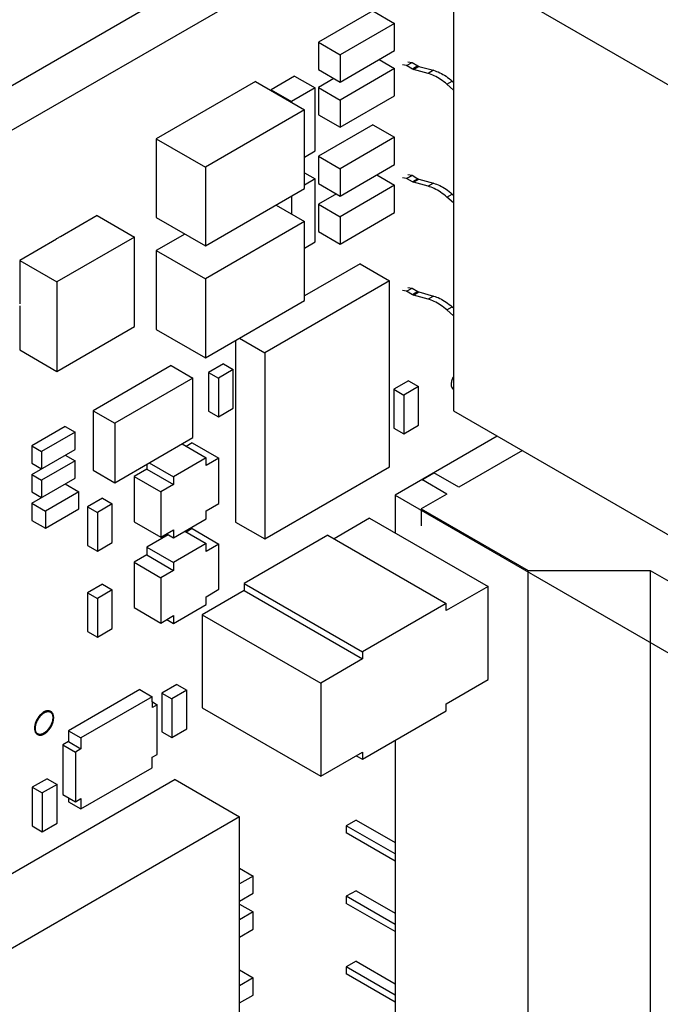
# Model space of a CAD drawing. Header units: inches. Extents: x 0 to 34, y 0 to 22.
# Tile 57 of 59: x 26.8 to 27.5, y 17.7 to 18.8. Entities that reach past the tile are written whole.
import ezdxf

# ---------------------------------------------------------------- set-up
doc = ezdxf.new("R2010")
doc.units = ezdxf.units.IN
doc.header["$LTSCALE"] = 1.87
doc.header["$MEASUREMENT"] = 0
doc.layers.get('0').update_dxf_attribs({"linetype": 'CONTINUOUS'})

msp = doc.modelspace()

# ---------------------------------------------------------------- linework, layer by layer
at = {"color": 7, "linetype": 'CONTINUOUS'}
for p, q in [((27.5122, 19.1942), (23.4556, 16.8519)), ((27.5561, 19.1689), (23.4994, 16.8266)), ((27.2859, 18.9153), (27.2859, 18.4026)), ((27.2859, 18.9153), (27.6033, 18.7321)), ((27.1942, 18.8583), (27.132, 18.8224)), ((27.1942, 18.8583), (27.2189, 18.844)), ((27.2189, 18.844), (27.1567, 18.8081)), ((27.2189, 18.813), (27.2189, 18.844)), ((27.132, 18.8224), (27.132, 18.7913)), ((27.132, 18.8224), (27.1567, 18.8081)), ((27.1567, 18.7771), (27.2189, 18.813)), ((27.1567, 18.8081), (27.1567, 18.7771)), ((27.2013, 18.8028), (27.2189, 18.7926)), ((27.2325, 18.7959), (27.2278, 18.7967)), ((27.2325, 18.7959), (27.2387, 18.7995)), ((27.2394, 18.792), (27.2325, 18.7959)), ((27.234, 18.8002), (27.2387, 18.7995)), ((27.2387, 18.7995), (27.2455, 18.7955)), ((27.2455, 18.7955), (27.2394, 18.792)), ((27.2405, 18.7915), (27.2466, 18.795)), ((27.2466, 18.795), (27.2631, 18.7905)), ((27.1049, 18.7839), (27.078, 18.7684)), ((27.1049, 18.7839), (27.1282, 18.7704)), ((27.132, 18.7913), (27.1567, 18.7771)), ((27.2189, 18.7926), (27.1567, 18.7566)), ((27.2189, 18.7615), (27.2189, 18.7926)), ((27.257, 18.787), (27.2405, 18.7915)), ((27.2631, 18.7905), (27.257, 18.787)), ((27.0604, 18.7778), (26.9472, 18.7124)), ((27.0604, 18.7778), (27.1162, 18.7455)), ((27.1496, 18.7811), (27.132, 18.7709)), ((27.132, 18.7709), (27.132, 18.7399)), ((27.132, 18.7709), (27.1567, 18.7566)), ((27.2785, 18.7746), (27.2846, 18.7781)), ((27.2859, 18.768), (27.2785, 18.7746)), ((27.2846, 18.7781), (27.2859, 18.7769)), ((27.078, 18.7684), (27.078, 18.7676)), ((27.078, 18.7684), (27.1014, 18.7549)), ((27.1282, 18.7704), (27.1014, 18.7549)), ((27.1282, 18.6986), (27.1282, 18.7704)), ((27.1567, 18.7256), (27.2189, 18.7615)), ((27.1014, 18.7549), (27.1014, 18.7541)), ((27.1567, 18.7566), (27.1567, 18.7256)), ((27.1162, 18.7455), (27.0031, 18.6802)), ((27.1162, 18.6557), (27.1162, 18.7455)), ((27.132, 18.7399), (27.1567, 18.7256)), ((27.1942, 18.7285), (27.132, 18.6926)), ((27.1942, 18.7285), (27.2189, 18.7142)), ((26.9472, 18.7124), (26.9472, 18.6226)), ((26.9472, 18.7124), (27.0031, 18.6802)), ((27.2189, 18.7142), (27.1567, 18.6783)), ((27.2189, 18.6832), (27.2189, 18.7142)), ((27.1162, 18.6916), (27.1282, 18.6986)), ((27.132, 18.6926), (27.132, 18.6615)), ((27.132, 18.6926), (27.1567, 18.6783)), ((27.1567, 18.6472), (27.2189, 18.6832)), ((27.0031, 18.6802), (27.0031, 18.5904)), ((27.1162, 18.6737), (27.1282, 18.6667)), ((27.1567, 18.6783), (27.1567, 18.6472)), ((27.1984, 18.6713), (27.2189, 18.6595)), ((27.2325, 18.6674), (27.2387, 18.6709)), ((27.234, 18.6716), (27.2387, 18.6709)), ((27.2387, 18.6709), (27.2455, 18.6669)), ((27.1282, 18.6667), (27.1162, 18.6598)), ((27.1282, 18.5949), (27.1282, 18.6667)), ((27.132, 18.6615), (27.1567, 18.6472)), ((27.2189, 18.6595), (27.1567, 18.6235)), ((27.2189, 18.6284), (27.2189, 18.6595)), ((27.2325, 18.6674), (27.2278, 18.6681)), ((27.2394, 18.6634), (27.2325, 18.6674)), ((27.2455, 18.6669), (27.2394, 18.6634)), ((27.2405, 18.6629), (27.2466, 18.6665)), ((27.257, 18.6584), (27.2405, 18.6629)), ((27.2466, 18.6665), (27.2631, 18.6619)), ((27.2631, 18.6619), (27.257, 18.6584)), ((27.0031, 18.5904), (27.1162, 18.6557)), ((27.1525, 18.6497), (27.132, 18.6378)), ((27.2785, 18.646), (27.2846, 18.6495)), ((27.2846, 18.6495), (27.2859, 18.6483)), ((27.0837, 18.6369), (27.1162, 18.6181)), ((27.1014, 18.6471), (27.1014, 18.6267)), ((27.132, 18.6378), (27.132, 18.6068)), ((27.132, 18.6378), (27.1567, 18.6235)), ((27.2859, 18.6394), (27.2785, 18.646)), ((26.8799, 18.6249), (26.8378, 18.6006)), ((26.8799, 18.6249), (26.9223, 18.6004)), ((27.1567, 18.5925), (27.2189, 18.6284)), ((26.9472, 18.6226), (27.0031, 18.5904)), ((27.1162, 18.6181), (27.0031, 18.5528)), ((27.1162, 18.5283), (27.1162, 18.6181)), ((27.1567, 18.6235), (27.1567, 18.5925)), ((26.9797, 18.6039), (26.9472, 18.5851)), ((27.132, 18.6068), (27.1567, 18.5925)), ((26.8333, 18.5981), (26.7915, 18.5739)), ((26.9223, 18.6004), (26.8339, 18.5494)), ((26.9223, 18.4984), (26.9223, 18.6004)), ((27.1162, 18.5879), (27.1282, 18.5949)), ((26.9472, 18.5851), (26.9472, 18.4953)), ((26.9472, 18.5851), (27.0031, 18.5528)), ((26.7915, 18.5739), (26.7915, 18.5243)), ((26.7915, 18.5739), (26.8339, 18.5494)), ((27.1795, 18.5699), (27.1162, 18.5334)), ((27.1795, 18.5699), (27.2129, 18.5506)), ((26.8339, 18.5494), (26.8339, 18.4474)), ((27.0031, 18.5528), (27.0031, 18.463)), ((27.2129, 18.5506), (27.0709, 18.4686)), ((27.2129, 18.3385), (27.2129, 18.5506)), ((27.2325, 18.5388), (27.2278, 18.5395)), ((27.2325, 18.5388), (27.2387, 18.5423)), ((27.2394, 18.5348), (27.2325, 18.5388)), ((27.234, 18.543), (27.2387, 18.5423)), ((27.2387, 18.5423), (27.2455, 18.5383)), ((27.2455, 18.5383), (27.2394, 18.5348)), ((27.2405, 18.5344), (27.2466, 18.5379)), ((27.2466, 18.5379), (27.2631, 18.5333)), ((27.0031, 18.463), (27.1162, 18.5283)), ((27.257, 18.5298), (27.2405, 18.5344)), ((27.2631, 18.5333), (27.257, 18.5298)), ((26.7915, 18.5222), (26.7915, 18.4719)), ((27.2785, 18.5174), (27.2846, 18.5209)), ((27.2859, 18.5108), (27.2785, 18.5174)), ((27.2846, 18.5209), (27.2859, 18.5198)), ((26.8339, 18.4474), (26.9223, 18.4984)), ((26.9472, 18.4953), (27.0031, 18.463)), ((27.0375, 18.4829), (27.0375, 18.2758)), ((27.0419, 18.4854), (27.0709, 18.4686)), ((26.7915, 18.4719), (26.8339, 18.4474)), ((27.0709, 18.4686), (27.0709, 18.2565)), ((26.9642, 18.454), (26.8751, 18.4026)), ((26.9642, 18.454), (26.9889, 18.4397)), ((27.0236, 18.4561), (27.0066, 18.4463)), ((27.0066, 18.4463), (27.0066, 18.4022)), ((27.0066, 18.4463), (27.0179, 18.4397)), ((27.0349, 18.4495), (27.0179, 18.4397)), ((27.0236, 18.4561), (27.0349, 18.4495)), ((27.0349, 18.4055), (27.0349, 18.4495)), ((26.9889, 18.4397), (26.8998, 18.3883)), ((26.9889, 18.372), (26.9889, 18.4397)), ((27.0179, 18.4397), (27.0179, 18.3957)), ((27.2348, 18.4368), (27.2179, 18.427)), ((27.2348, 18.4368), (27.2461, 18.4303)), ((27.2179, 18.427), (27.2179, 18.3829)), ((27.2179, 18.427), (27.2292, 18.4205)), ((27.2461, 18.4303), (27.2292, 18.4205)), ((27.2461, 18.3862), (27.2461, 18.4303)), ((27.2292, 18.4205), (27.2292, 18.3764)), ((26.8751, 18.4026), (26.8751, 18.3348)), ((26.8751, 18.4026), (26.8998, 18.3883)), ((27.0066, 18.4022), (27.0179, 18.3957)), ((27.0179, 18.3957), (27.0349, 18.4055)), ((27.2859, 18.4026), (27.6033, 18.2194)), ((26.8433, 18.3846), (26.8051, 18.3626)), ((26.8546, 18.3781), (26.8164, 18.356)), ((26.8433, 18.3846), (26.8546, 18.3781)), ((26.8546, 18.3585), (26.8546, 18.3781)), ((26.8998, 18.3883), (26.8998, 18.3205)), ((27.2179, 18.3829), (27.2292, 18.3764)), ((27.2292, 18.3764), (27.2461, 18.3862)), ((26.8998, 18.3205), (26.9889, 18.372)), ((27.3359, 18.3738), (27.2194, 18.3065)), ((26.8051, 18.3626), (26.8051, 18.343)), ((26.8051, 18.3626), (26.8164, 18.356)), ((26.8051, 18.3299), (26.8546, 18.3585)), ((26.8164, 18.356), (26.8164, 18.3364)), ((26.9766, 18.3648), (27.0041, 18.3489)), ((26.9882, 18.3659), (26.9814, 18.362)), ((26.9882, 18.3659), (27.0186, 18.3484)), ((27.3645, 18.3572), (27.2922, 18.3155)), ((26.8546, 18.3454), (26.8164, 18.3234)), ((26.8433, 18.352), (26.8546, 18.3454)), ((26.8546, 18.3258), (26.8546, 18.3454)), ((27.0041, 18.3489), (26.9667, 18.3273)), ((27.0041, 18.34), (27.0041, 18.3489)), ((27.0186, 18.3484), (27.0041, 18.34)), ((27.0186, 18.2968), (27.0186, 18.3484)), ((26.8051, 18.343), (26.8164, 18.3364)), ((26.8751, 18.3348), (26.8998, 18.3205)), ((26.9363, 18.3359), (26.9218, 18.3276)), ((26.9363, 18.3416), (26.9363, 18.3359)), ((26.9363, 18.3359), (26.9667, 18.3184)), ((26.9391, 18.3432), (26.9667, 18.3273)), ((27.0709, 18.2565), (27.2129, 18.3385)), ((26.8051, 18.3299), (26.8051, 18.3103)), ((26.8051, 18.3299), (26.8164, 18.3234)), ((26.8051, 18.2973), (26.8546, 18.3258)), ((26.8164, 18.3234), (26.8164, 18.3038)), ((26.9218, 18.3276), (26.9218, 18.276)), ((26.9218, 18.3276), (26.9522, 18.31)), ((26.9667, 18.3273), (26.9667, 18.3184)), ((27.25, 18.324), (27.2637, 18.3319)), ((27.2785, 18.3076), (27.25, 18.3241)), ((27.2922, 18.3155), (27.2637, 18.3319)), ((26.8433, 18.3193), (26.8588, 18.3103)), ((26.9667, 18.3184), (26.9522, 18.31)), ((26.8051, 18.3103), (26.8164, 18.3038)), ((26.8588, 18.3103), (26.8207, 18.2883)), ((26.8588, 18.2907), (26.8588, 18.3103)), ((26.8857, 18.303), (26.8687, 18.2932)), ((26.8857, 18.303), (26.897, 18.2964)), ((26.9522, 18.31), (26.9522, 18.2584)), ((27.2194, 18.3065), (27.2194, 18.2636)), ((27.2194, 18.3065), (27.5313, 18.1265)), ((27.2785, 18.3076), (27.2493, 18.2907)), ((26.8051, 18.2973), (26.8051, 18.2777)), ((26.8051, 18.2973), (26.8207, 18.2883)), ((26.8207, 18.2687), (26.8588, 18.2907)), ((26.8687, 18.2932), (26.8687, 18.2491)), ((26.8687, 18.2932), (26.8801, 18.2866)), ((26.897, 18.2964), (26.8801, 18.2866)), ((26.897, 18.2524), (26.897, 18.2964)), ((27.0041, 18.2884), (27.0186, 18.2968)), ((27.0041, 18.2795), (27.0041, 18.2884)), ((27.2493, 18.2907), (27.2493, 18.2716)), ((27.2493, 18.2907), (27.3711, 18.2204)), ((26.8051, 18.2777), (26.8207, 18.2687)), ((26.8207, 18.2883), (26.8207, 18.2687)), ((26.8801, 18.2866), (26.8801, 18.2426)), ((26.9667, 18.2579), (27.0041, 18.2795)), ((27.1904, 18.2803), (27.1498, 18.2568)), ((27.1904, 18.2803), (27.3255, 18.2023)), ((26.9218, 18.276), (26.9522, 18.2584)), ((26.9522, 18.2584), (26.9667, 18.2668)), ((26.9667, 18.2668), (26.9667, 18.2579)), ((26.9882, 18.2683), (26.9814, 18.2644)), ((26.9882, 18.2683), (27.0186, 18.2507)), ((27.0375, 18.2758), (27.0709, 18.2565)), ((26.9607, 18.2613), (26.9363, 18.2472)), ((26.959, 18.2623), (26.9667, 18.2579)), ((26.9797, 18.2654), (27.0041, 18.2512)), ((27.1427, 18.2609), (27.0473, 18.2058)), ((27.1427, 18.2609), (27.2778, 18.1829)), ((26.8687, 18.2491), (26.8801, 18.2426)), ((26.8801, 18.2426), (26.897, 18.2524)), ((26.9363, 18.2472), (26.9363, 18.2383)), ((26.9363, 18.2472), (26.9667, 18.2296)), ((27.0041, 18.2512), (26.9667, 18.2296)), ((27.0041, 18.2423), (27.0041, 18.2512)), ((27.0186, 18.2507), (27.0041, 18.2423)), ((27.0186, 18.1991), (27.0186, 18.2507)), ((26.9363, 18.2383), (26.9218, 18.2299)), ((26.9363, 18.2383), (26.9667, 18.2207)), ((26.9218, 18.2299), (26.9218, 18.1783)), ((26.9218, 18.2299), (26.9522, 18.2123)), ((26.9667, 18.2296), (26.9667, 18.2207)), ((26.9667, 18.2207), (26.9522, 18.2123)), ((26.9522, 18.2123), (26.9522, 18.1607)), ((27.3712, 17.4184), (27.3711, 18.2204)), ((27.3711, 18.2204), (27.5103, 18.2204)), ((27.5103, 18.2204), (27.5104, 17.4184)), ((27.5103, 18.2204), (27.5883, 18.1754)), ((26.8857, 18.205), (26.8687, 18.1952)), ((26.8857, 18.205), (26.897, 18.1985)), ((27.0041, 18.1907), (27.0186, 18.1991)), ((27.0473, 18.2058), (27.0473, 18.1976)), ((27.0473, 18.2058), (27.1823, 18.1278)), ((27.3255, 18.2023), (27.2778, 18.1748)), ((27.3255, 18.0962), (27.3255, 18.2023)), ((26.8687, 18.1952), (26.8687, 18.1511)), ((26.8687, 18.1952), (26.8801, 18.1887)), ((26.897, 18.1985), (26.8801, 18.1887)), ((26.8801, 18.1887), (26.8801, 18.1446)), ((26.897, 18.1544), (26.897, 18.1985)), ((27.0473, 18.1976), (26.9995, 18.1701)), ((27.0041, 18.1818), (27.0041, 18.1907)), ((27.0473, 18.1976), (27.1823, 18.1197)), ((26.9218, 18.1783), (26.9522, 18.1607)), ((26.9667, 18.1602), (27.0041, 18.1818)), ((27.2778, 18.1829), (27.1823, 18.1278)), ((27.2778, 18.1748), (27.2778, 18.1829)), ((26.9522, 18.1607), (26.9667, 18.1691)), ((26.9667, 18.1691), (26.9667, 18.1602)), ((26.9995, 18.1701), (26.9995, 18.0639)), ((26.9995, 18.1701), (27.1346, 18.0921)), ((26.8801, 18.1446), (26.897, 18.1544)), ((26.959, 18.1647), (26.9667, 18.1602)), ((26.8687, 18.1511), (26.8801, 18.1446)), ((27.1823, 18.1278), (27.1823, 18.1197)), ((27.1823, 18.1197), (27.1346, 18.0921)), ((26.9706, 18.0907), (26.9536, 18.0809)), ((26.9706, 18.0907), (26.9819, 18.0842)), ((27.1346, 18.0921), (27.1346, 17.986)), ((27.2778, 18.0686), (27.3255, 18.0962)), ((26.9285, 18.0848), (26.8472, 18.0378)), ((26.9426, 18.0766), (26.8613, 18.0297)), ((26.9285, 18.0848), (26.9426, 18.0766)), ((26.9427, 18.0644), (26.9426, 18.0766)), ((26.9536, 18.0809), (26.9536, 18.0368)), ((26.9536, 18.0809), (26.9649, 18.0744)), ((26.9819, 18.0842), (26.9649, 18.0744)), ((26.9819, 18.0401), (26.9819, 18.0842)), ((26.9427, 18.0709), (26.9483, 18.0676)), ((26.9483, 18.0676), (26.9427, 18.0644)), ((26.9483, 18.011), (26.9483, 18.0676)), ((26.9649, 18.0744), (26.9649, 18.0303)), ((26.9995, 18.0639), (27.1346, 17.986)), ((27.2778, 18.0605), (27.2778, 18.0686)), ((26.8264, 18.06), (26.8271, 18.0596)), ((26.8292, 18.0533), (26.8299, 18.0529)), ((26.8295, 18.0527), (26.8292, 18.0525)), ((26.8295, 18.0527), (26.8302, 18.0523)), ((26.8299, 18.0529), (26.8302, 18.0531)), ((27.1823, 18.0054), (27.2778, 18.0605)), ((26.8292, 18.0525), (26.8299, 18.0521)), ((26.8302, 18.0523), (26.8299, 18.0521)), ((26.8114, 18.034), (26.8121, 18.0336)), ((26.8472, 18.0378), (26.8472, 18.0256)), ((26.8472, 18.0378), (26.8613, 18.0297)), ((26.9536, 18.0368), (26.9649, 18.0303)), ((26.9649, 18.0303), (26.9819, 18.0401)), ((26.8472, 18.0256), (26.8408, 18.0219)), ((26.8408, 18.0219), (26.8408, 17.9653)), ((26.8408, 18.0219), (26.8549, 18.0137)), ((26.8472, 18.0256), (26.8613, 18.0174)), ((26.8613, 18.0297), (26.8613, 18.0174)), ((27.2194, 18.0268), (27.2194, 17.5013)), ((26.8613, 18.0174), (26.8549, 18.0137)), ((26.8549, 18.0137), (26.8549, 17.9571)), ((26.9425, 18.0077), (26.9483, 18.011)), ((27.1346, 17.986), (27.1823, 18.0135)), ((27.1752, 18.0094), (27.1823, 18.0054)), ((27.1823, 18.0135), (27.1823, 18.0054)), ((26.9425, 17.9957), (26.9425, 18.0077)), ((26.8613, 17.9488), (26.9425, 17.9957)), ((26.9685, 17.9823), (26.3282, 17.6126)), ((26.8228, 17.9833), (26.8058, 17.9735)), ((26.8341, 17.9768), (26.8171, 17.967)), ((26.8228, 17.9833), (26.8341, 17.9768)), ((26.8341, 17.9327), (26.8341, 17.9768)), ((26.9685, 17.9823), (27.042, 17.9398)), ((26.8058, 17.9735), (26.8058, 17.9294)), ((26.8058, 17.9735), (26.8171, 17.967)), ((26.8171, 17.967), (26.8171, 17.9229)), ((26.8408, 17.9653), (26.8549, 17.9571)), ((26.8472, 17.9616), (26.8472, 17.957)), ((26.8472, 17.957), (26.8613, 17.9488)), ((26.8549, 17.9571), (26.8613, 17.9608)), ((26.8613, 17.9608), (26.8613, 17.9488)), ((27.042, 17.9398), (26.4017, 17.5701)), ((26.8058, 17.9294), (26.8171, 17.9229)), ((26.8171, 17.9229), (26.8341, 17.9327)), ((27.042, 17.2005), (27.042, 17.9398)), ((27.1749, 17.9361), (27.1637, 17.9296)), ((27.1637, 17.9296), (27.1637, 17.9216)), ((27.2194, 17.8975), (27.1637, 17.9296)), ((27.1749, 17.9361), (27.2194, 17.9104)), ((27.2194, 17.8895), (27.1637, 17.9216)), ((27.0422, 17.8814), (27.0577, 17.8724)), ((27.0577, 17.8724), (27.042, 17.8633)), ((27.0577, 17.8528), (27.0577, 17.8724)), ((27.042, 17.8437), (27.0577, 17.8528)), ((27.1749, 17.8557), (27.1637, 17.8493)), ((27.1749, 17.8557), (27.2194, 17.83)), ((27.0422, 17.8405), (27.0577, 17.8315)), ((27.1637, 17.8493), (27.1637, 17.8412)), ((27.2194, 17.8171), (27.1637, 17.8493)), ((27.2194, 17.8091), (27.1637, 17.8412)), ((27.0577, 17.8315), (27.042, 17.8225)), ((27.0577, 17.812), (27.0577, 17.8315)), ((27.042, 17.8029), (27.0577, 17.812)), ((27.1749, 17.7753), (27.1637, 17.7689)), ((27.1749, 17.7753), (27.2194, 17.7496)), ((27.0422, 17.7654), (27.0577, 17.7564)), ((27.1637, 17.7689), (27.1637, 17.7609)), ((27.2194, 17.7368), (27.1637, 17.7689)), ((27.0577, 17.7564), (27.042, 17.7474)), ((27.0577, 17.7368), (27.0577, 17.7564)), ((27.2194, 17.7287), (27.1637, 17.7609)), ((27.042, 17.7278), (27.0577, 17.7368))]:
    msp.add_line(p, q, dxfattribs=at)
for points, knots in [([(27.2455, 18.7955), (27.2457, 18.7954), (27.2459, 18.7953), (27.2462, 18.7952), (27.2465, 18.7951), (27.2466, 18.795)], [0, 0, 0, 0, 0.349019, 0.682374, 1, 1, 1, 1]), ([(27.2405, 18.7915), (27.2404, 18.7915), (27.2401, 18.7916), (27.2398, 18.7918), (27.2395, 18.7919), (27.2394, 18.792)], [0, 0, 0, 0, 0.317641, 0.650995, 1, 1, 1, 1]), ([(27.2785, 18.7746), (27.2762, 18.7766), (27.2716, 18.7801), (27.2644, 18.7844), (27.2594, 18.7863), (27.257, 18.787)], [0, 0, 0, 0, 0.361015, 0.695165, 1, 1, 1, 1]), ([(27.2631, 18.7905), (27.2656, 18.7898), (27.2706, 18.7879), (27.2778, 18.7837), (27.2823, 18.7801), (27.2846, 18.7781)], [0, 0, 0, 0, 0.304845, 0.638974, 1, 1, 1, 1]), ([(27.2405, 18.6629), (27.2404, 18.663), (27.2401, 18.663), (27.2398, 18.6632), (27.2395, 18.6633), (27.2394, 18.6634)], [0, 0, 0, 0, 0.317641, 0.650995, 1, 1, 1, 1]), ([(27.2455, 18.6669), (27.2457, 18.6669), (27.2459, 18.6667), (27.2462, 18.6666), (27.2465, 18.6665), (27.2466, 18.6665)], [0, 0, 0, 0, 0.349019, 0.682374, 1, 1, 1, 1]), ([(27.2631, 18.6619), (27.2656, 18.6612), (27.2706, 18.6593), (27.2778, 18.6551), (27.2823, 18.6515), (27.2846, 18.6495)], [0, 0, 0, 0, 0.304845, 0.638974, 1, 1, 1, 1]), ([(27.2785, 18.646), (27.2762, 18.648), (27.2716, 18.6516), (27.2644, 18.6558), (27.2594, 18.6577), (27.257, 18.6584)], [0, 0, 0, 0, 0.361015, 0.695165, 1, 1, 1, 1]), ([(26.8376, 18.6009), (26.8369, 18.6005), (26.8354, 18.5997), (26.8339, 18.5988), (26.8332, 18.5983)], [0, 0, 0, 0, 0.460254, 1, 1, 1, 1]), ([(27.2455, 18.5383), (27.2457, 18.5383), (27.2459, 18.5382), (27.2462, 18.538), (27.2465, 18.5379), (27.2466, 18.5379)], [0, 0, 0, 0, 0.349019, 0.682374, 1, 1, 1, 1]), ([(27.2405, 18.5344), (27.2404, 18.5344), (27.2401, 18.5345), (27.2398, 18.5346), (27.2395, 18.5347), (27.2394, 18.5348)], [0, 0, 0, 0, 0.317641, 0.650995, 1, 1, 1, 1]), ([(27.2785, 18.5174), (27.2762, 18.5194), (27.2716, 18.523), (27.2644, 18.5272), (27.2594, 18.5291), (27.257, 18.5298)], [0, 0, 0, 0, 0.361015, 0.695165, 1, 1, 1, 1]), ([(27.2631, 18.5333), (27.2656, 18.5327), (27.2706, 18.5307), (27.2778, 18.5265), (27.2823, 18.5229), (27.2846, 18.5209)], [0, 0, 0, 0, 0.304845, 0.638974, 1, 1, 1, 1]), ([(27.2858, 18.4412), (27.2851, 18.44), (27.2839, 18.4373), (27.2833, 18.4344), (27.2833, 18.4328)], [0, 0, 0, 0, 0.45513, 1, 1, 1, 1]), ([(27.2833, 18.4328), (27.2833, 18.4315), (27.2836, 18.4293), (27.2851, 18.4277), (27.2858, 18.4273)], [0, 0, 0, 0, 0.620843, 1, 1, 1, 1]), ([(26.8264, 18.06), (26.8262, 18.0601), (26.8256, 18.0604), (26.8246, 18.0607), (26.8233, 18.0607), (26.8219, 18.0605), (26.8205, 18.0601), (26.819, 18.0594), (26.8176, 18.0584), (26.8162, 18.0573), (26.8148, 18.0559), (26.8135, 18.0544), (26.8123, 18.0528), (26.8112, 18.051), (26.8103, 18.0492), (26.8095, 18.0473), (26.8089, 18.0454), (26.8085, 18.0436), (26.8083, 18.0418), (26.8083, 18.0401), (26.8085, 18.0385), (26.8089, 18.0371), (26.8095, 18.0359), (26.8102, 18.0349), (26.8109, 18.0343), (26.8113, 18.0341), (26.8114, 18.034)], [0, 0, 0, 0, 0.017601, 0.049882, 0.083895, 0.120441, 0.159998, 0.202739, 0.248587, 0.297264, 0.348341, 0.401276, 0.455446, 0.51018, 0.564785, 0.618573, 0.670886, 0.72113, 0.7688, 0.813516, 0.855072, 0.893475, 0.929007, 0.962267, 0.994168, 1, 1, 1, 1]), ([(26.8264, 18.0599), (26.826, 18.0601), (26.8253, 18.0603), (26.824, 18.0603), (26.8226, 18.0601), (26.8212, 18.0597), (26.8198, 18.059), (26.8183, 18.058), (26.8169, 18.0569), (26.8155, 18.0555), (26.8142, 18.054), (26.813, 18.0524), (26.8119, 18.0506), (26.811, 18.0488), (26.8102, 18.0469), (26.8096, 18.045), (26.8092, 18.0432), (26.809, 18.0414), (26.809, 18.0397), (26.8092, 18.0381), (26.8096, 18.0367), (26.8102, 18.0355), (26.8108, 18.0346), (26.8113, 18.0342), (26.8114, 18.0341)], [0, 0, 0, 0, 0.029983, 0.065507, 0.103677, 0.14499, 0.18963, 0.237515, 0.288354, 0.3417, 0.396986, 0.453562, 0.510728, 0.567758, 0.623935, 0.678573, 0.731048, 0.780835, 0.827539, 0.87094, 0.911049, 0.948159, 0.982897, 1, 1, 1, 1]), ([(26.8121, 18.0342), (26.812, 18.0343), (26.8116, 18.0346), (26.8109, 18.0352), (26.8102, 18.0363), (26.8097, 18.0376), (26.8094, 18.0391), (26.8093, 18.0407), (26.8094, 18.0424), (26.8097, 18.0442), (26.8102, 18.0461), (26.8109, 18.048), (26.8118, 18.0498), (26.8128, 18.0516), (26.8139, 18.0532), (26.8152, 18.0548), (26.8165, 18.0562), (26.8179, 18.0574), (26.8194, 18.0583), (26.8208, 18.0591), (26.8223, 18.0596), (26.8236, 18.0599), (26.8249, 18.0598), (26.8259, 18.0596), (26.8264, 18.0594), (26.8265, 18.0593)], [0, 0, 0, 0, 0.008491, 0.042196, 0.077785, 0.116117, 0.157685, 0.202651, 0.250902, 0.30211, 0.355784, 0.411314, 0.468009, 0.525128, 0.581916, 0.637627, 0.691564, 0.743104, 0.791739, 0.83712, 0.879103, 0.917812, 0.9537, 0.987578, 1, 1, 1, 1]), ([(26.8271, 18.0596), (26.8269, 18.0597), (26.8267, 18.0598), (26.8264, 18.0599), (26.8264, 18.0599)], [0, 0, 0, 0, 0.831249, 1, 1, 1, 1]), ([(26.8268, 18.0591), (26.827, 18.0589), (26.8275, 18.0585), (26.8282, 18.0575), (26.8287, 18.0563), (26.829, 18.0549), (26.8291, 18.0539), (26.8292, 18.0533)], [0, 0, 0, 0, 0.119554, 0.315381, 0.525547, 0.75331, 1, 1, 1, 1]), ([(26.8269, 18.0592), (26.827, 18.0591), (26.8274, 18.0588), (26.8281, 18.0582), (26.8289, 18.0571), (26.8294, 18.0559), (26.8298, 18.0545), (26.8298, 18.0535), (26.8299, 18.0529)], [0, 0, 0, 0, 0.051745, 0.217676, 0.391678, 0.578422, 0.780802, 1, 1, 1, 1]), ([(26.8302, 18.0531), (26.8302, 18.0537), (26.8301, 18.0547), (26.8298, 18.0561), (26.8292, 18.0574), (26.8285, 18.0585), (26.8278, 18.0592), (26.8273, 18.0595), (26.8271, 18.0596)], [0, 0, 0, 0, 0.214312, 0.412551, 0.595758, 0.766532, 0.929102, 1, 1, 1, 1]), ([(26.8121, 18.0336), (26.8124, 18.0334), (26.8131, 18.0331), (26.8142, 18.0329), (26.8156, 18.0329), (26.8169, 18.0332), (26.8184, 18.0337), (26.8199, 18.0345), (26.8213, 18.0354), (26.8227, 18.0367), (26.8241, 18.038), (26.8254, 18.0396), (26.8265, 18.0413), (26.8276, 18.0431), (26.8285, 18.0449), (26.8292, 18.0468), (26.8297, 18.0487), (26.8301, 18.0505), (26.8302, 18.0517), (26.8302, 18.0523)], [0, 0, 0, 0, 0.033109, 0.074914, 0.11924, 0.167009, 0.218728, 0.274527, 0.334237, 0.397445, 0.463559, 0.531855, 0.601515, 0.67167, 0.741429, 0.809919, 0.876314, 0.939877, 1, 1, 1, 1]), ([(26.8292, 18.0525), (26.8291, 18.0519), (26.829, 18.0507), (26.8287, 18.0489), (26.8281, 18.0471), (26.8274, 18.0452), (26.8265, 18.0434), (26.8254, 18.0416), (26.8243, 18.04), (26.823, 18.0385), (26.8216, 18.0371), (26.8202, 18.036), (26.8188, 18.0351), (26.8173, 18.0344), (26.8159, 18.0339), (26.8146, 18.0337), (26.8134, 18.0338), (26.8127, 18.034), (26.8124, 18.0341)], [0, 0, 0, 0, 0.063351, 0.130385, 0.200427, 0.272658, 0.346166, 0.419983, 0.493134, 0.564667, 0.633698, 0.699455, 0.761326, 0.818917, 0.872121, 0.921195, 0.966834, 1, 1, 1, 1]), ([(26.8299, 18.0521), (26.8298, 18.0515), (26.8297, 18.0503), (26.8294, 18.0485), (26.8288, 18.0466), (26.8281, 18.0448), (26.8272, 18.043), (26.8262, 18.0412), (26.825, 18.0396), (26.8237, 18.0381), (26.8223, 18.0367), (26.8209, 18.0356), (26.8195, 18.0346), (26.818, 18.034), (26.8166, 18.0335), (26.8153, 18.0333), (26.814, 18.0334), (26.813, 18.0337), (26.8125, 18.034), (26.8124, 18.034)], [0, 0, 0, 0, 0.06157, 0.126721, 0.194795, 0.264996, 0.336437, 0.408181, 0.479276, 0.548798, 0.615889, 0.679798, 0.739931, 0.795904, 0.847613, 0.895307, 0.939664, 0.981811, 1, 1, 1, 1]), ([(26.8114, 18.0341), (26.8116, 18.0339), (26.8118, 18.0338), (26.812, 18.0336), (26.8121, 18.0336)], [0, 0, 0, 0, 0.726911, 1, 1, 1, 1]), ([(26.8124, 18.0341), (26.8123, 18.0341), (26.8122, 18.0342), (26.8121, 18.0342), (26.8121, 18.0342)], [0, 0, 0, 0, 0.8233, 1, 1, 1, 1])]:
    msp.add_open_spline(points, degree=3, knots=knots, dxfattribs=at)
for points in [[(26.8265, 18.0593), (26.8266, 18.0593), (26.8268, 18.0592), (26.8269, 18.0592)], [(26.8265, 18.0593), (26.8266, 18.0593), (26.8267, 18.0592), (26.8268, 18.0591)], [(26.8124, 18.034), (26.8123, 18.0341), (26.8122, 18.0342), (26.8121, 18.0342)]]:
    msp.add_open_spline(points, degree=3, dxfattribs=at)

doc.saveas('drawing.dxf')
